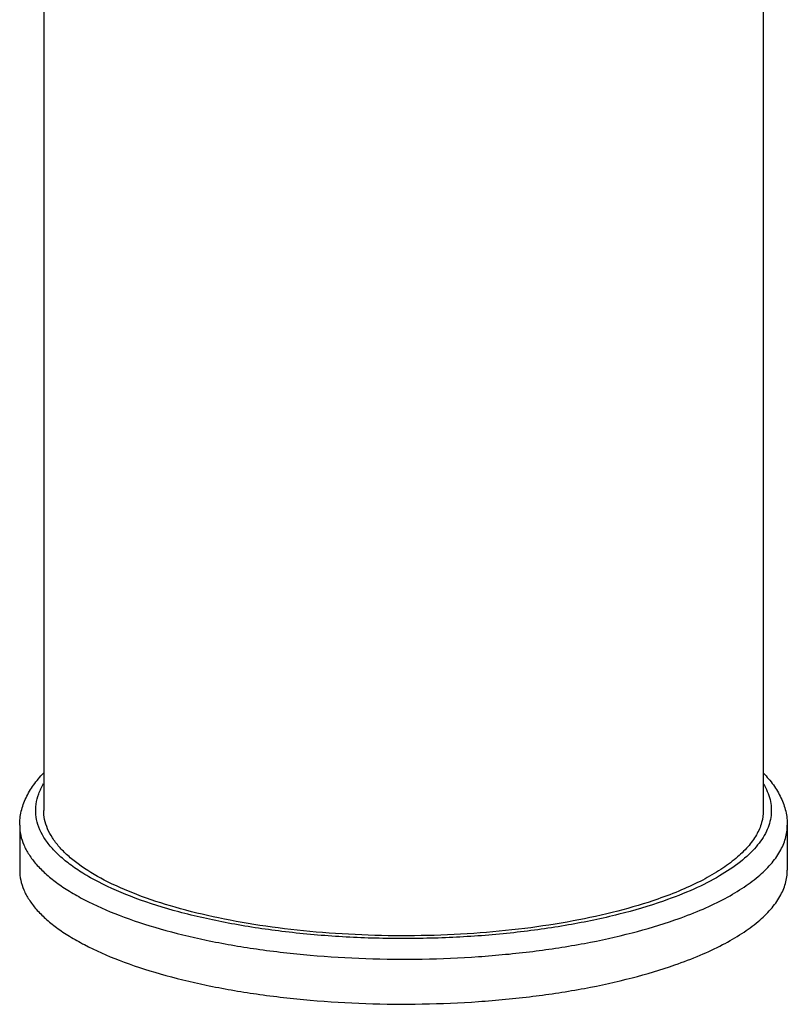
# Model space of a CAD drawing. Header units: millimetres. Extents: x 160 to 479, y 58 to 452.
# Tile 2 of 5: x 304 to 352, y 77 to 139. Entities that reach past the tile are written whole.
import ezdxf

# ---------------------------------------------------------------- set-up
doc = ezdxf.new("R2010")
doc.units = ezdxf.units.MM
doc.header["$LTSCALE"] = 30.734
doc.layers.get('0').update_dxf_attribs({"linetype": 'CONTINUOUS'})

msp = doc.modelspace()

# ---------------------------------------------------------------- linework, layer by layer
at = {"color": 7, "linetype": 'CONTINUOUS'}
for p, q in [((305.665, 197.456), (305.665, 89.162)), ((350.665, 168.79), (350.665, 89.162)), ((304.165, 88.225), (304.165, 85.413)), ((352.165, 88.225), (352.165, 85.413))]:
    msp.add_line(p, q, dxfattribs=at)
for points, knots in [([(304.165, 88.225), (304.165, 88.519), (304.235, 89.114), (304.54, 89.97), (305.022, 90.774), (305.434, 91.258), (305.66, 91.491)], [0, 0, 0, 0, 0.239923, 0.483406, 0.735076, 1, 1, 1, 1]), ([(350.667, 91.493), (350.893, 91.26), (351.306, 90.775), (351.789, 89.971), (352.094, 89.115), (352.165, 88.519), (352.165, 88.225)], [0, 0, 0, 0, 0.264946, 0.516628, 0.760079, 1, 1, 1, 1]), ([(344.075, 83.617), (343.251, 83.329), (341.496, 82.81), (338.712, 82.203), (335.701, 81.743), (332.528, 81.44), (329.262, 81.301), (325.972, 81.329), (322.729, 81.523), (319.603, 81.879), (316.661, 82.389), (313.965, 83.043), (311.572, 83.824), (309.531, 84.717), (308.097, 85.574), (307.181, 86.312), (306.636, 86.858), (306.207, 87.418), (305.896, 87.991), (305.707, 88.574), (305.665, 88.969), (305.665, 89.162)], [0, 0, 0, 0, 0.063265, 0.132489, 0.206503, 0.283974, 0.363456, 0.443445, 0.522422, 0.598897, 0.671456, 0.738814, 0.799869, 0.853781, 0.900086, 0.920415, 0.938954, 0.955871, 0.971423, 0.985978, 1, 1, 1, 1]), ([(350.665, 89.162), (350.665, 88.903), (350.586, 88.366), (350.245, 87.589), (349.691, 86.837), (348.933, 86.113), (347.98, 85.421), (346.84, 84.766), (345.523, 84.153), (344.575, 83.791), (344.075, 83.617)], [0, 0, 0, 0, 0.085409, 0.176436, 0.277582, 0.391833, 0.520855, 0.665323, 0.825218, 1, 1, 1, 1]), ([(304.165, 85.413), (304.165, 85.207), (304.21, 84.785), (304.411, 84.164), (304.743, 83.553), (305.201, 82.955), (305.782, 82.373), (306.483, 81.809), (307.3, 81.264), (308.587, 80.541), (310.466, 79.719), (313.018, 78.885), (315.894, 78.189), (319.033, 77.644), (322.367, 77.264), (325.826, 77.057), (329.335, 77.027), (332.819, 77.176), (336.203, 77.499), (339.415, 77.99), (342.385, 78.637), (344.256, 79.191), (345.135, 79.498)], [0, 0, 0, 0, 0.014022, 0.028576, 0.044128, 0.061044, 0.079583, 0.099911, 0.122121, 0.146248, 0.200158, 0.261212, 0.328567, 0.401124, 0.477596, 0.55657, 0.636557, 0.716036, 0.793504, 0.867516, 0.936737, 1, 1, 1, 1]), ([(345.135, 79.498), (345.669, 79.684), (346.68, 80.069), (348.085, 80.724), (349.301, 81.422), (350.318, 82.16), (351.126, 82.932), (351.717, 83.735), (352.081, 84.564), (352.165, 85.137), (352.165, 85.413)], [0, 0, 0, 0, 0.174782, 0.334677, 0.479145, 0.608167, 0.722418, 0.823564, 0.914591, 1, 1, 1, 1])]:
    msp.add_open_spline(points, degree=3, knots=knots, dxfattribs=at)
at = {"color": 9, "linetype": 'CONTINUOUS'}
for points, knots in [([(344.43, 83.494), (343.51, 83.173), (341.54, 82.599), (338.408, 81.946), (335.015, 81.474), (331.448, 81.193), (327.798, 81.112), (324.158, 81.233), (320.619, 81.553), (317.272, 82.063), (314.2, 82.75), (311.482, 83.595), (309.49, 84.444), (308.142, 85.2), (307.298, 85.77), (306.587, 86.362), (306.013, 86.974), (305.579, 87.603), (305.29, 88.247), (305.151, 88.901), (305.167, 89.559), (305.337, 90.212), (305.542, 90.622), (305.664, 90.823)], [0, 0, 0, 0, 0.066408, 0.139488, 0.217761, 0.29954, 0.383007, 0.466285, 0.547505, 0.624868, 0.696725, 0.761646, 0.818536, 0.84377, 0.866824, 0.887746, 0.906666, 0.923817, 0.939564, 0.954419, 0.969008, 0.983999, 1, 1, 1, 1]), ([(350.665, 90.825), (350.85, 90.52), (351.067, 90.03), (351.174, 89.345), (351.161, 88.84), (351.057, 88.336), (350.791, 87.65), (350.209, 86.803), (349.201, 85.871), (347.881, 84.994), (346.264, 84.182), (345.07, 83.717), (344.43, 83.494)], [0, 0, 0, 0, 0.096886, 0.142457, 0.187576, 0.23349, 0.281373, 0.386655, 0.509356, 0.652211, 0.815946, 1, 1, 1, 1]), ([(304.165, 88.225), (304.165, 88.019), (304.21, 87.597), (304.411, 86.976), (304.743, 86.365), (305.201, 85.767), (305.782, 85.185), (306.483, 84.62), (307.3, 84.076), (308.587, 83.353), (310.466, 82.531), (313.018, 81.697), (315.894, 81.001), (319.033, 80.456), (322.367, 80.076), (325.826, 79.869), (329.335, 79.839), (332.819, 79.988), (336.203, 80.311), (339.415, 80.802), (342.385, 81.449), (344.256, 82.003), (345.135, 82.31)], [0, 0, 0, 0, 0.014022, 0.028576, 0.044128, 0.061044, 0.079583, 0.099911, 0.122121, 0.146248, 0.200158, 0.261212, 0.328567, 0.401124, 0.477596, 0.55657, 0.636557, 0.716036, 0.793504, 0.867516, 0.936737, 1, 1, 1, 1]), ([(345.135, 82.31), (345.669, 82.495), (346.68, 82.881), (348.085, 83.535), (349.301, 84.234), (350.318, 84.972), (351.126, 85.744), (351.717, 86.547), (352.081, 87.376), (352.165, 87.949), (352.165, 88.225)], [0, 0, 0, 0, 0.174782, 0.334677, 0.479145, 0.608167, 0.722418, 0.823564, 0.914591, 1, 1, 1, 1])]:
    msp.add_open_spline(points, degree=3, knots=knots, dxfattribs=at)

doc.saveas('drawing.dxf')
